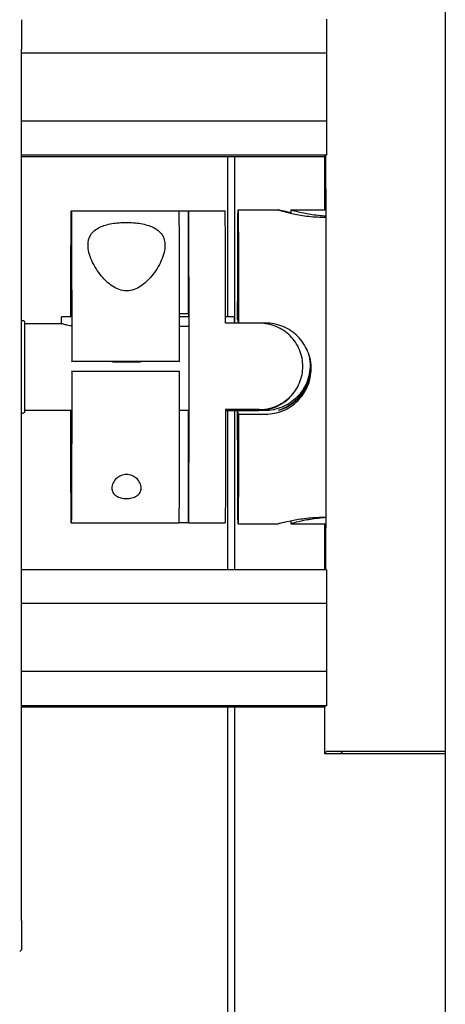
# Model space of a CAD drawing. Extents: x 0 to 796, y 0 to 496.
# Tile 89 of 222: x 79.52 to 82.23, y 434.68 to 440.95. Entities that reach past the tile are written whole.
import ezdxf

# ---------------------------------------------------------------- set-up
doc = ezdxf.new("R2010")
doc.units = 0
doc.header["$LTSCALE"] = 12
doc.header["$MEASUREMENT"] = 0
doc.layers.add('X', color=1, linetype='CONTINUOUS')

msp = doc.modelspace()

# ---------------------------------------------------------------- linework, layer by layer
at = {"layer": 'X'}
for p, q in [((82.22752, 442.95039), (82.22752, 430.45039)), ((82.22824, 442.95039), (82.22824, 430.45039)), ((81.47042, 440.95268), (81.47153, 440.73717)), ((79.52974, 435.21513), (79.5297, 440.76311)), ((81.47153, 440.73717), (79.5297, 440.73717)), ((81.47153, 440.73717), (81.47153, 440.30416)), ((81.47153, 440.30416), (79.5297, 440.30416)), ((81.47153, 440.30416), (81.47042, 440.08665)), ((81.47042, 440.08665), (79.52971, 440.08665)), ((81.46005, 440.07736), (79.52971, 440.07736)), ((80.84398, 439.05887), (80.84398, 440.07736)), ((80.88774, 439.0173), (80.88774, 440.07736)), ((80.88774, 439.0173), (80.88774, 440.07736)), ((80.88827, 439.0173), (80.88827, 440.07736)), ((81.45865, 440.07736), (81.45866, 439.73876)), ((81.4601, 440.08665), (81.46005, 440.07736)), ((79.84581, 439.73326), (80.53081, 439.73326)), ((80.53083, 439.73322), (80.59328, 439.73322)), ((80.59328, 439.07774), (80.59328, 439.73322)), ((80.5933, 439.73326), (80.8258, 439.73326)), ((80.9083, 439.73876), (81.16654, 439.73876)), ((81.24516, 439.73876), (81.24516, 439.7167)), ((81.24517, 439.73876), (81.46867, 439.73876)), ((81.45519, 439.69291), (81.46878, 439.69291)), ((79.78387, 439.01535), (79.78387, 439.05866)), ((79.84599, 439.07793), (79.84562, 439.0776)), ((79.84562, 439.0776), (79.84562, 439.0589)), ((79.84599, 439.0776), (79.84562, 439.0776)), ((79.84599, 439.0589), (79.84599, 439.07793)), ((80.59328, 439.07774), (80.53357, 439.07774)), ((80.59349, 439.0776), (80.53357, 439.0776)), ((80.59359, 439.05892), (80.53359, 439.05892)), ((80.59328, 439.07774), (80.59349, 439.07793)), ((80.59349, 439.07793), (80.59349, 439.05892)), ((80.88623, 439.0173), (80.88623, 439.05866)), ((79.52971, 439.03504), (79.53782, 439.03504)), ((79.54788, 439.01535), (79.78388, 439.01535)), ((80.59359, 438.99744), (80.53365, 438.99744)), ((81.04563, 439.0173), (80.82863, 439.0173)), ((80.90548, 439.04094), (80.91115, 439.01855)), ((81.08315, 439.01855), (80.91115, 439.01855)), ((79.84662, 438.77174), (79.84875, 438.77365)), ((80.53375, 438.77365), (79.84875, 438.77365)), ((80.53375, 438.77365), (80.53162, 438.77174)), ((79.84875, 438.71115), (79.84662, 438.70924)), ((79.84875, 438.71115), (80.53375, 438.71115)), ((81.22339, 438.53233), (81.22572, 438.53442)), ((81.22682, 438.5354), (81.22915, 438.53749)), ((79.52972, 438.44449), (79.53782, 438.44449)), ((79.54788, 438.46417), (79.84581, 438.46417)), ((80.53363, 438.46417), (80.5933, 438.46417)), ((80.59329, 437.74627), (80.59329, 438.46417)), ((80.82863, 438.46417), (80.9256, 438.46417)), ((80.82863, 438.46223), (81.03998, 438.46223)), ((81.04563, 438.4673), (80.82864, 438.4673)), ((80.84398, 437.44769), (80.84398, 438.46223)), ((80.88774, 437.44769), (80.88774, 438.46223)), ((80.88774, 437.44769), (80.88774, 438.46223)), ((80.88827, 437.44769), (80.88827, 438.46223)), ((81.07746, 438.46097), (80.90546, 438.46097)), ((80.91113, 438.43859), (80.90546, 438.46097)), ((80.91113, 438.43859), (81.08313, 438.43859)), ((80.92624, 438.46481), (80.92561, 438.46417)), ((80.92575, 438.46481), (81.04285, 438.46481)), ((81.04276, 438.46472), (80.92615, 438.46472)), ((79.84581, 437.74626), (80.53081, 437.74626)), ((80.59329, 437.74627), (80.53082, 437.74627)), ((80.5933, 437.74626), (80.8258, 437.74626)), ((80.9083, 437.74076), (81.16654, 437.74076)), ((81.24517, 437.75822), (81.24517, 437.74076)), ((81.24517, 437.74076), (81.46844, 437.74076)), ((81.46855, 437.77987), (81.45512, 437.77987)), ((81.45867, 437.74076), (81.45867, 437.44769)), ((81.47044, 437.44769), (79.52973, 437.44769)), ((81.47044, 437.44769), (81.47156, 437.23218)), ((81.47156, 437.23218), (79.52973, 437.23218)), ((81.47156, 437.23218), (81.47156, 436.79917)), ((81.47156, 436.79917), (79.52973, 436.79917)), ((81.47156, 436.79917), (81.47045, 436.58167)), ((81.47045, 436.58167), (79.52973, 436.58167)), ((81.46008, 436.57238), (79.52973, 436.57238)), ((80.84398, 428.34464), (80.84398, 436.57238)), ((80.88774, 428.34464), (80.88774, 436.57238)), ((80.88774, 428.34464), (80.88774, 436.57238)), ((80.88827, 428.34464), (80.88827, 436.57238)), ((81.45868, 436.57238), (81.45868, 436.27814)), ((81.46012, 436.58167), (81.46008, 436.57238)), ((81.47185, 436.28993), (81.45868, 436.27814)), ((81.57645, 436.28993), (81.56328, 436.27814)), ((81.6876, 436.27753), (82.22752, 436.27753)), ((81.68791, 436.27781), (82.22752, 436.27781)), ((82.22752, 436.29026), (81.70182, 436.29026)), ((82.22752, 436.29054), (81.70213, 436.29054)), ((79.51722, 435.01642), (79.52919, 435.02713))]:
    msp.add_line(p, q, dxfattribs=at)
at = {"layer": 'X', "extrusion": (4.15343e-27, 4.44254e-16, -1)}
msp.add_ellipse((79.52914, 440.76261), major_axis=(0, 0.1875), ratio=0.0029639, start_param=0, end_param=1.5681418, dxfattribs=at)
at = {"layer": 'X'}
for centre, major_axis, ratio, start_param, end_param in [((81.46525, 438.78403), (0, -1.5), 0.0029639, -2.6228006, -2.2607362), ((81.46525, 438.78403), (0, 1.5), 0.0029639, -2.6701004, -0.5187921), ((80.5933, 438.73976), (0, 0.9935), 0.0029639, -1.5681418, 0.0091971), ((80.8258, 438.73976), (0, 0.9935), 0.0029639, -1.2876803, 0), ((80.5933, 438.73976), (0, -0.9935), 0.0029639, -0.0038881, 1.5734508), ((80.9256, 438.73976), (0, -0.27559), 0.0029639, 0, 0.0681316), ((81.46525, 438.78403), (0, -1.5), 0.0029639, -0.801668, -0.4714923), ((81.68828, 436.27814), (-0.2296, 0), 0.0026545, -0.002964, 1.5678324), ((81.70145, 436.28993), (-0.2296, 0), 0.0026545, -1.5737603, -0.002964), ((81.68828, 436.27814), (-0.125, 0), 0.0026545, -0.002964, 1.5678324), ((81.70145, 436.28993), (-0.125, 0), 0.0026545, -1.5737603, -0.002964)]:
    msp.add_ellipse(centre, major_axis=major_axis, ratio=ratio, start_param=start_param, end_param=end_param, dxfattribs=at)
at = {"layer": 'X', "extrusion": (1.27394e-14, 4.59202e-16, -1)}
msp.add_ellipse((79.84581, 438.73976), major_axis=(0, 0.9935), ratio=0.0029639, start_param=-1.2437749, end_param=1.5366822, dxfattribs=at)
at = {"layer": 'X', "extrusion": (9.46464e-15, 4.57355e-16, -1)}
for major_axis in [(0, 0.999), (0, -0.999)]:
    msp.add_ellipse((80.9083, 438.73976), major_axis=major_axis, ratio=0.0029639, start_param=-1.2645578, end_param=1.2879745, dxfattribs=at)
at = {"layer": 'X', "extrusion": (-3.40998e-28, 4.44254e-16, -1)}
msp.add_ellipse((80.53081, 438.73976), major_axis=(0, 0.9935), ratio=0.0029639, start_param=0, end_param=1.5366822, dxfattribs=at)
at = {"layer": 'X', "extrusion": (0, 0, -1)}
msp.add_ellipse((80.19738, 438.77267), major_axis=(0.09375, 0), ratio=0.0026545, start_param=-4.709425, end_param=1.5737603, dxfattribs=at)
at = {"layer": 'X', "extrusion": (4.3096e-15, 4.43319e-16, -1)}
for centre, end_param in [((79.84581, 438.73976), 1.2897161), ((80.53081, 438.73976), 0)]:
    msp.add_ellipse(centre, major_axis=(0, -0.9935), ratio=0.0029639, start_param=-1.5419912, end_param=end_param, dxfattribs=at)
at = {"layer": 'X', "extrusion": (5.10233e-15, 4.60503e-16, -1)}
msp.add_ellipse((80.8258, 438.73976), major_axis=(0, -0.9935), ratio=0.0029639, start_param=-1.2929893, end_param=0, dxfattribs=at)
at = {"layer": 'X', "extrusion": (-3.97727e-16, 4.44088e-16, -1)}
msp.add_ellipse((79.52919, 435.21463), major_axis=(0, -0.1875), ratio=0.0029639, start_param=-1.5734508, end_param=-0.0026545, dxfattribs=at)
at = {"layer": 'X'}
for points, knots in [([(81.24516, 439.72108), (81.22187, 439.72578), (81.20172, 439.73056), (81.17343, 439.73739), (81.16623, 439.73912), (81.16644, 439.73827), (81.17387, 439.73563), (81.20354, 439.72691), (81.22577, 439.72093), (81.27683, 439.70974), (81.30914, 439.70377), (81.38011, 439.69529), (81.4188, 439.69291), (81.45519, 439.69291)], [-1.6454164, -1.6454164, -1.6454164, -1.6454164, -1.3862628, -1.3862628, -1.1090382, -1.1090382, -0.8318136, -0.8318136, -0.5545891, -0.5545891, -0.2772945, -0.2772945, 0, 0, 0, 0]), ([(81.24516, 439.73876), (81.24516, 439.73876), (81.24516, 439.73876), (81.24527, 439.73882), (81.25246, 439.73683), (81.28119, 439.72955), (81.30273, 439.72435), (81.35221, 439.71449), (81.38352, 439.70918), (81.43435, 439.70359), (81.4515, 439.70215), (81.46876, 439.70112)], [-2.00785202, -2.00785202, -2.00785202, -2.00785202, -2.00575262, -2.00575262, -1.73729286, -1.73729286, -1.4688331, -1.4688331, -1.20031396, -1.20031396, -1.07185839, -1.07185839, -1.07185839, -1.07185839]), ([(80.19665, 439.65921), (80.16636, 439.65921), (80.13423, 439.65682), (80.0756, 439.64656), (80.04913, 439.63859), (80.00312, 439.61676), (79.98294, 439.60043), (79.95757, 439.56096), (79.95229, 439.53777), (79.95248, 439.48575), (79.96078, 439.45217), (79.99119, 439.38314), (80.01315, 439.34768), (80.0577, 439.29446), (80.08096, 439.27137), (80.12127, 439.24487), (80.13562, 439.23741), (80.16582, 439.22694), (80.18167, 439.22394), (80.1981, 439.22394), (80.21454, 439.22394), (80.23038, 439.22694), (80.26055, 439.23741), (80.27486, 439.24487), (80.31508, 439.27137), (80.33825, 439.29446), (80.38258, 439.34768), (80.40437, 439.38314), (80.4344, 439.45217), (80.44248, 439.48575), (80.44229, 439.53777), (80.43681, 439.56096), (80.41108, 439.60043), (80.39071, 439.61676), (80.34445, 439.63859), (80.31787, 439.64656), (80.25911, 439.65682), (80.22693, 439.65921), (80.19665, 439.65921)], [-2.2289297, -2.2289297, -2.2289297, -2.2289297, -1.9981579, -1.9981579, -1.767386, -1.767386, -1.4859676, -1.4859676, -1.2045492, -1.2045492, -0.8526809, -0.8526809, -0.5008126, -0.5008126, -0.2504063, -0.2504063, -0.1252032, -0.1252032, 0, 0, 0, 0.1252032, 0.1252032, 0.2504063, 0.2504063, 0.5008126, 0.5008126, 0.8526809, 0.8526809, 1.2045492, 1.2045492, 1.4859676, 1.4859676, 1.767386, 1.767386, 1.9981579, 1.9981579, 2.2289297, 2.2289297, 2.2289297, 2.2289297]), ([(79.84608, 439.0589), (79.84563, 439.0589), (79.84519, 439.0589), (79.83263, 439.05889), (79.82161, 439.05887), (79.80421, 439.05882), (79.79662, 439.05879), (79.78647, 439.05873), (79.78391, 439.05869), (79.78387, 439.05866)], [0.0009420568, 0.0009420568, 0.0009420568, 0.0009420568, 0.0009775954, 0.0009775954, 0.0019551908, 0.0019551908, 0.0029321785, 0.0029321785, 0.0039091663, 0.0039091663, 0.0039091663, 0.0039091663]), ([(80.88623, 439.05866), (80.88623, 439.05869), (80.88376, 439.05873), (80.87378, 439.05879), (80.86626, 439.05882), (80.8496, 439.05886), (80.83962, 439.05888), (80.82859, 439.0589)], [0.0000071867, 0.0000071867, 0.0000071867, 0.0000071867, 0.0009769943, 0.0009769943, 0.0019539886, 0.0019539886, 0.0028583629, 0.0028583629, 0.0028583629, 0.0028583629]), ([(79.53782, 439.03504), (79.53889, 439.03504), (79.53997, 439.03486), (79.54197, 439.03418), (79.54292, 439.03367), (79.54458, 439.03242), (79.54532, 439.03165), (79.54616, 439.03043), (79.5464, 439.03003), (79.54677, 439.02931), (79.54691, 439.02898), (79.54719, 439.02823), (79.54731, 439.02782), (79.54745, 439.02726), (79.54749, 439.02706), (79.54756, 439.02667), (79.54758, 439.02651), (79.54763, 439.0261), (79.54765, 439.02594), (79.54769, 439.02535), (79.5477, 439.02506), (79.54776, 439.02356), (79.54779, 439.02187), (79.54793, 439.01229), (79.54803, 438.99868), (79.54819, 438.96338), (79.54826, 438.94258), (79.54837, 438.89534), (79.54842, 438.86831), (79.54848, 438.8115), (79.5485, 438.78101), (79.54851, 438.7204), (79.5485, 438.68954), (79.54845, 438.63128), (79.54841, 438.60317), (79.5483, 438.55317), (79.54824, 438.53066), (79.5481, 438.49399), (79.54802, 438.47937), (79.54789, 438.46438), (79.54784, 438.46047), (79.54777, 438.45655), (79.54774, 438.45558), (79.5477, 438.45446), (79.54769, 438.45418), (79.54764, 438.45354), (79.54764, 438.45335), (79.5475, 438.4525), (79.54745, 438.45224), (79.5473, 438.45169), (79.54724, 438.45147), (79.54705, 438.45091), (79.54691, 438.45053), (79.54653, 438.44973), (79.54629, 438.4493), (79.54563, 438.4483), (79.54516, 438.44774), (79.54395, 438.44658), (79.54316, 438.44601), (79.54139, 438.4451), (79.54038, 438.44477), (79.53885, 438.44453), (79.53833, 438.44449), (79.53782, 438.44449)], [0, 0, 0, 0, 0.00322184, 0.00322184, 0.00637752, 0.00637752, 0.0095239, 0.0095239, 0.01098211, 0.01098211, 0.01215882, 0.01215882, 0.01389326, 0.01389326, 0.01527389, 0.01527389, 0.01722478, 0.01722478, 0.0212036, 0.0212036, 0.03311946, 0.03311946, 0.06891001, 0.06891001, 0.1734298, 0.1734298, 0.26446397, 0.26446397, 0.35548136, 0.35548136, 0.44645889, 0.44645889, 0.53742805, 0.53742805, 0.62839654, 0.62839654, 0.71937139, 0.71937139, 0.81037094, 0.81037094, 0.85822419, 0.85822419, 0.88194325, 0.88194325, 0.8935386, 0.8935386, 0.89943291, 0.89943291, 0.90130771, 0.90130771, 0.90228241, 0.90228241, 0.90367064, 0.90367064, 0.90520801, 0.90520801, 0.90741822, 0.90741822, 0.91029612, 0.91029612, 0.91342169, 0.91342169, 0.91497586, 0.91497586, 0.91497586, 0.91497586]), ([(79.84608, 438.99999), (79.83287, 439.00182), (79.82207, 439.00428), (79.80435, 439.00877), (79.79696, 439.0111), (79.78937, 439.01354), (79.78734, 439.01424), (79.78462, 439.01514), (79.78389, 439.01537), (79.78387, 439.01535)], [0.09438292, 0.09438292, 0.09438292, 0.09438292, 0.20335722, 0.20335722, 0.33781842, 0.33781842, 0.41273545, 0.41273545, 0.48635709, 0.48635709, 0.48635709, 0.48635709]), ([(81.32075, 438.7424), (81.32075, 438.77712), (81.31376, 438.81403), (81.28562, 438.88171), (81.26447, 438.9125), (81.21581, 438.96111), (81.185, 438.98222), (81.11728, 439.01032), (81.08036, 439.0173), (81.04563, 439.0173)], [1.0584485, 1.0584485, 1.0584485, 1.0584485, 1.3230324, 1.3230324, 1.5876163, 1.5876163, 1.8522566, 1.8522566, 2.116897, 2.116897, 2.116897, 2.116897]), ([(81.37326, 438.72807), (81.37326, 438.7647), (81.36589, 438.80366), (81.33621, 438.87514), (81.31391, 438.90767), (81.26262, 438.95906), (81.23014, 438.9814), (81.15873, 439.01116), (81.11979, 439.01855), (81.08315, 439.01855)], [-2.2336796, -2.2336796, -2.2336796, -2.2336796, -1.9545059, -1.9545059, -1.6753322, -1.6753322, -1.396086, -1.396086, -1.1168398, -1.1168398, -1.1168398, -1.1168398]), ([(81.36119, 438.81088), (81.36527, 438.79097), (81.36734, 438.77089), (81.36734, 438.71482), (81.35998, 438.67586), (81.33034, 438.60438), (81.30807, 438.57185), (81.25684, 438.52047), (81.22439, 438.49812), (81.15303, 438.46837), (81.11411, 438.46097), (81.07746, 438.46097)], [-1.2649436, -1.2649436, -1.2649436, -1.2649436, -1.1168398, -1.1168398, -0.8376661, -0.8376661, -0.5584924, -0.5584924, -0.2792462, -0.2792462, 0, 0, 0, 0]), ([(81.37112, 438.73654), (81.37112, 438.70681), (81.36622, 438.67484), (81.34625, 438.61505), (81.33119, 438.58726), (81.30523, 438.55232), (81.29439, 438.53997), (81.27198, 438.51842), (81.26048, 438.50921), (81.22681, 438.48546), (81.20446, 438.47527), (81.17425, 438.46397), (81.1664, 438.46239), (81.16629, 438.46283), (81.16618, 438.46326), (81.1738, 438.46577), (81.20358, 438.47873), (81.22575, 438.48966), (81.25921, 438.51419), (81.27066, 438.52364), (81.29297, 438.54557), (81.30377, 438.55808), (81.32964, 438.59337), (81.34467, 438.6213), (81.36459, 438.68126), (81.36948, 438.71326), (81.36949, 438.76362), (81.36713, 438.78532), (81.36241, 438.80667)], [3.8035599, 3.8035599, 3.8035599, 3.8035599, 4.0301183, 4.0301183, 4.2566766, 4.2566766, 4.3805374, 4.3805374, 4.5043983, 4.5043983, 4.7879058, 4.7879058, 5.0714132, 5.0714132, 5.0714132, 5.3549207, 5.3549207, 5.6384282, 5.6384282, 5.762289, 5.762289, 5.8861499, 5.8861499, 6.1127082, 6.1127082, 6.3392665, 6.3392665, 6.496461, 6.496461, 6.496461, 6.496461]), ([(81.04563, 438.4673), (81.08036, 438.4673), (81.11728, 438.47428), (81.185, 438.50242), (81.21581, 438.52357), (81.26447, 438.57222), (81.28562, 438.60304), (81.31376, 438.67076), (81.32075, 438.70768), (81.32075, 438.7424)], [0, 0, 0, 0, 0.2646403, 0.2646403, 0.5292806, 0.5292806, 0.7938645, 0.7938645, 1.0584485, 1.0584485, 1.0584485, 1.0584485]), ([(81.08313, 438.43859), (81.11977, 438.43859), (81.15871, 438.44593), (81.23012, 438.47549), (81.2626, 438.4977), (81.3139, 438.54883), (81.3362, 438.58123), (81.36589, 438.65252), (81.37326, 438.69143), (81.37326, 438.72807)], [-1.1168398, -1.1168398, -1.1168398, -1.1168398, -0.8375936, -0.8375936, -0.5583474, -0.5583474, -0.2791737, -0.2791737, 0, 0, 0, 0]), ([(81.22339, 438.53233), (81.20106, 438.51243), (81.17437, 438.49526), (81.11161, 438.4692), (81.0747, 438.46223), (81.03998, 438.46223)], [0, 0, 0, 0, 0.22618772, 0.22618772, 0.49082803, 0.49082803, 0.49082803, 0.49082803]), ([(81.04276, 438.46472), (81.046, 438.46472), (81.04854, 438.46477), (81.05313, 438.4649), (81.05516, 438.46498), (81.06105, 438.46528), (81.06461, 438.46554), (81.07549, 438.46653), (81.08267, 438.46746), (81.10529, 438.47139), (81.12152, 438.47553), (81.16751, 438.49251), (81.19874, 438.51023), (81.22627, 438.53491)], [-3.48189096, -3.48189096, -3.48189096, -3.48189096, -3.45719214, -3.45719214, -3.43249333, -3.43249333, -3.38309571, -3.38309571, -3.28430046, -3.28430046, -3.08670995, -3.08670995, -2.73652915, -2.73652915, -2.73652915, -2.73652915]), ([(81.22682, 438.5354), (81.19925, 438.51083), (81.16806, 438.49311), (81.122, 438.47596), (81.10567, 438.47173), (81.08292, 438.46769), (81.07571, 438.46672), (81.06477, 438.46568), (81.0612, 438.46541), (81.05528, 438.46509), (81.05324, 438.465), (81.04864, 438.46486), (81.0461, 438.46481), (81.04285, 438.46481)], [-2.73652915, -2.73652915, -2.73652915, -2.73652915, -2.38865405, -2.38865405, -2.19106355, -2.19106355, -2.0922683, -2.0922683, -2.04287067, -2.04287067, -2.01817186, -2.01817186, -1.99347304, -1.99347304, -1.99347304, -1.99347304]), ([(80.19767, 438.05454), (80.18587, 438.05454), (80.17378, 438.05206), (80.15224, 438.04327), (80.14276, 438.03703), (80.12525, 438.02185), (80.11712, 438.01128), (80.10632, 437.9895), (80.10368, 437.97828), (80.1036, 437.95885), (80.10581, 437.94905), (80.11586, 437.93129), (80.12373, 437.92334), (80.14133, 437.91233), (80.15122, 437.90805), (80.17331, 437.90233), (80.18552, 437.90089), (80.19711, 437.90089)], [-1.65318496, -1.65318496, -1.65318496, -1.65318496, -1.56328417, -1.56328417, -1.47338338, -1.47338338, -1.35121285, -1.35121285, -1.22904232, -1.22904232, -1.11616716, -1.11616716, -1.003292, -1.003292, -0.91494224, -0.91494224, -0.82659248, -0.82659248, -0.82659248, -0.82659248]), ([(80.19711, 437.90089), (80.20871, 437.90089), (80.22092, 437.90233), (80.24307, 437.90805), (80.253, 437.91233), (80.2707, 437.92334), (80.27863, 437.93129), (80.28882, 437.94905), (80.2911, 437.95885), (80.29117, 437.97828), (80.28861, 437.9895), (80.27795, 438.01128), (80.26989, 438.02185), (80.25247, 438.03703), (80.24303, 438.04327), (80.22154, 438.05206), (80.20946, 438.05454), (80.19767, 438.05454)], [-0.82659248, -0.82659248, -0.82659248, -0.82659248, -0.73824272, -0.73824272, -0.64989296, -0.64989296, -0.5370178, -0.5370178, -0.42414263, -0.42414263, -0.3019721, -0.3019721, -0.17980158, -0.17980158, -0.08990079, -0.08990079, 0, 0, 0, 0]), ([(81.45512, 437.77987), (81.41873, 437.77987), (81.38005, 437.77766), (81.30907, 437.76987), (81.27676, 437.76442), (81.2257, 437.75442), (81.20347, 437.7492), (81.17538, 437.74251), (81.16804, 437.74079), (81.16654, 437.74076)], [0, 0, 0, 0, 0.2772945, 0.2772945, 0.5545891, 0.5545891, 0.8318136, 0.8318136, 1.0795115, 1.0795115, 1.0795115, 1.0795115]), ([(81.46855, 437.77931), (81.45136, 437.77827), (81.43428, 437.77682), (81.38353, 437.77116), (81.35222, 437.76578), (81.30274, 437.75576), (81.2812, 437.75045), (81.25247, 437.74294), (81.24528, 437.74082), (81.24517, 437.74076)], [2.28854033, 2.28854033, 2.28854033, 2.28854033, 2.41643471, 2.41643471, 2.68495384, 2.68495384, 2.95341361, 2.95341361, 3.22187337, 3.22187337, 3.22187337, 3.22187337])]:
    msp.add_open_spline(points, degree=3, knots=knots, dxfattribs=at)
for points in [[(81.36328, 438.80349), (81.36852, 438.78107), (81.37112, 438.7582), (81.37112, 438.73654)], [(81.24517, 437.74076), (81.24517, 437.74076), (81.24517, 437.74076), (81.24517, 437.74076)]]:
    msp.add_open_spline(points, degree=3, dxfattribs=at)

doc.saveas('drawing.dxf')
